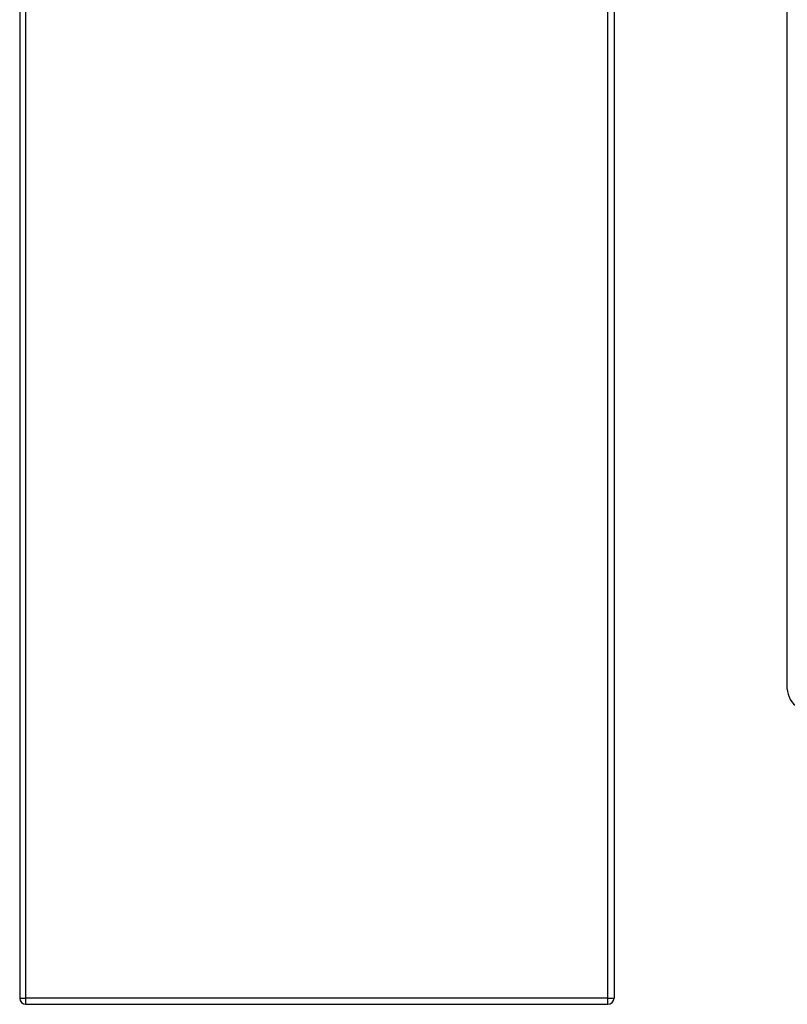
# Model space of a CAD drawing. Header units: inches. Extents: x 10.4 to 91.7, y 6.5 to 62.3.
# Tile 36 of 54: x 66.9 to 77.3, y 23.1 to 36.4. Entities that reach past the tile are written whole.
import ezdxf

# ---------------------------------------------------------------- set-up
doc = ezdxf.new("R2010")
doc.units = ezdxf.units.IN
doc.header["$MEASUREMENT"] = 0
doc.layers.add('Visible Edges(ANSI)', color=7, linetype='Continuous', lineweight=25)
doc.layers.add('Visible Tangent Edges(ANSI)', color=7, linetype='Continuous', lineweight=25)

msp = doc.modelspace()

# ---------------------------------------------------------------- linework, layer by layer
at = {"layer": 'Visible Edges(ANSI)'}
for p, q in [((66.95, 47.049), (66.95, 23.217)), ((74.95, 47.049), (74.95, 23.217)), ((77.281, 27.372), (77.281, 45.835)), ((67.034, 23.133), (74.866, 23.133))]:
    msp.add_line(p, q, dxfattribs=at)
for centre, start, end in [((67.034, 23.217), 180, 270), ((74.866, 23.217), 270, 0)]:
    msp.add_arc(centre, 0.084, start, end, dxfattribs=at)
msp.add_ellipse((77.42, 27.292), major_axis=(-0.098, 0.171), ratio=0.578093, start_param=0.787332, end_param=2.358128, dxfattribs=at)
at = {"layer": 'Visible Tangent Edges(ANSI)'}
for p, q in [((67.034, 23.217), (67.034, 47.049)), ((74.866, 23.217), (74.866, 47.049)), ((66.95, 23.217), (67.034, 23.217)), ((67.034, 23.133), (67.034, 23.217)), ((74.866, 23.217), (67.034, 23.217)), ((74.866, 23.133), (74.866, 23.217)), ((74.866, 23.217), (74.95, 23.217))]:
    msp.add_line(p, q, dxfattribs=at)

doc.saveas('drawing.dxf')
